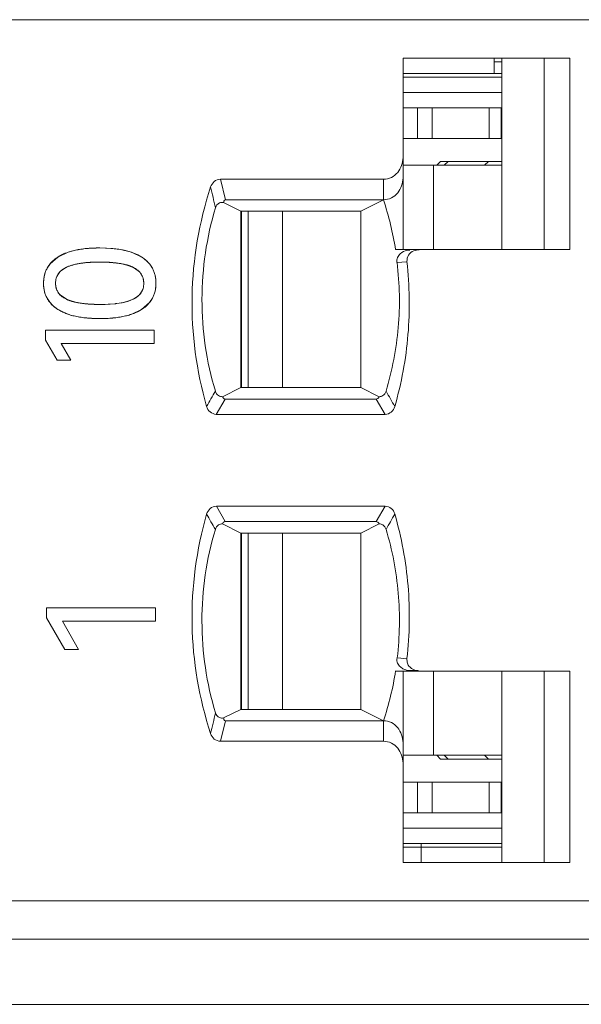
# Model space of a CAD drawing. Header units: millimetres. Extents: x 0 to 427, y 0 to 299.
# Tile 25 of 54: x 146 to 153, y 225 to 238. Entities that reach past the tile are written whole.
import ezdxf

# ---------------------------------------------------------------- set-up
doc = ezdxf.new("R2010")
doc.units = ezdxf.units.MM
doc.header["$LTSCALE"] = 23.1
doc.header["$MEASUREMENT"] = 0
doc.layers.get('0').update_dxf_attribs({"lineweight": 18})
for name, color, linetype in [('1_20', 7, 'Continuous'), ('1_27', 7, 'Continuous'), ('1_32', 7, 'Continuous'), ('1_48', 7, 'Continuous'), ('1_49', 7, 'Continuous'), ('1_6', 7, 'Continuous')]:
    doc.layers.add(name, color=color, linetype=linetype)

msp = doc.modelspace()

# ---------------------------------------------------------------- linework, layer by layer
at = {"color": 0, "linetype": 'Continuous', "lineweight": 0}
for p, q in [((146.426, 234.517), (146.544, 234.571)), ((146.544, 234.571), (146.639, 234.597)), ((146.746, 234.615), (146.809, 234.621)), ((146.959, 234.627), (147.101, 234.621)), ((147.101, 234.621), (147.226, 234.606)), ((147.226, 234.606), (147.371, 234.571)), ((147.371, 234.571), (147.505, 234.507)), ((146.27, 234.362), (146.309, 234.419)), ((146.309, 234.419), (146.41, 234.507)), ((146.709, 234.426), (146.666, 234.419)), ((147.215, 234.425), (147.095, 234.438)), ((147.383, 234.378), (147.249, 234.419)), ((147.609, 234.414), (147.644, 234.362)), ((146.433, 234.309), (146.397, 234.253)), ((147.47, 234.319), (147.383, 234.378)), ((147.516, 234.249), (147.479, 234.309)), ((146.396, 234.08), (146.433, 234.02)), ((146.443, 234.011), (146.53, 233.953)), ((147.479, 234.02), (147.515, 234.077)), ((146.305, 233.917), (146.27, 233.969)), ((146.53, 233.953), (146.666, 233.912)), ((146.7, 233.906), (146.853, 233.892)), ((146.959, 233.889), (147.066, 233.892)), ((147.066, 233.892), (147.156, 233.899)), ((147.165, 233.9), (147.248, 233.912)), ((147.605, 233.913), (147.504, 233.824)), ((147.644, 233.969), (147.605, 233.913)), ((146.54, 233.763), (146.411, 233.824)), ((147.504, 233.824), (147.375, 233.763)), ((146.247, 233.555), (147.669, 233.555)), ((146.247, 233.423), (146.247, 233.555)), ((147.669, 233.555), (147.669, 233.381)), ((146.247, 233.423), (146.4, 233.16)), ((147.669, 233.381), (146.454, 233.381)), ((146.58, 233.16), (146.454, 233.381)), ((146.454, 233.381), (146.536, 233.238)), ((146.58, 233.16), (146.4, 233.16)), ((146.262, 229.93), (147.684, 229.93)), ((146.262, 229.798), (146.262, 229.93)), ((147.684, 229.93), (147.684, 229.755)), ((146.262, 229.798), (146.503, 229.385)), ((147.684, 229.755), (146.47, 229.755)), ((146.681, 229.385), (146.47, 229.755)), ((146.681, 229.385), (146.503, 229.385))]:
    msp.add_line(p, q, dxfattribs=at)
at = {"color": 7, "linetype": 'Continuous', "lineweight": 0}
msp.add_line((112.968, 224.755), (209.565, 224.755), dxfattribs=at)
at = {"color": 0, "linetype": 'Continuous', "lineweight": 0}
for centre, radius, start, end in [((146.685, 234.083), 0.506, 120.8123, 122.9786), ((146.878, 233.494), 1.128, 100.4297, 102.2039), ((146.892, 233.419), 1.205, 98.7207, 100.4288), ((146.906, 233.324), 1.301, 97.0556, 98.7193), ((146.937, 233.024), 1.602, 93.9832, 94.6147), ((146.943, 232.941), 1.686, 92.9935, 93.9798), ((146.948, 232.858), 1.768, 92.582, 92.9978), ((146.952, 232.758), 1.868, 91.5663, 92.5763), ((146.955, 232.651), 1.975, 91.2389, 91.5723), ((146.958, 232.493), 2.134, 89.9798, 91.2264), ((146.918, 232.986), 1.455, 93.7904, 98.2457), ((146.936, 232.74), 1.702, 92.8203, 93.8594), ((146.942, 232.631), 1.811, 92.5481, 92.8278), ((146.946, 232.529), 1.913, 91.8281, 92.5438), ((146.95, 232.413), 2.029, 91.5611, 91.8322), ((146.954, 232.257), 2.185, 90.7753, 91.5544), ((146.958, 231.947), 2.495, 89.9847, 90.7729), ((146.959, 231.974), 2.468, 89.1449, 90.007), ((146.962, 232.207), 2.235, 88.9313, 89.1331), ((146.965, 232.364), 2.078, 88.168, 88.9378), ((146.969, 232.499), 1.943, 87.9423, 88.1615), ((146.974, 232.611), 1.831, 87.145, 87.9477), ((146.98, 232.743), 1.699, 86.4985, 87.1424), ((146.985, 232.822), 1.619, 86.1034, 86.4963), ((147.057, 233.397), 1.04, 79.3864, 81.2901), ((146.601, 234.158), 0.226, 133.4213, 137.78), ((147.313, 234.161), 0.222, 41.7823, 45.1357), ((146.586, 234.174), 0.204, 157.3564, 163.7998), ((147.323, 234.174), 0.207, 15.9707, 21.3819), ((146.585, 234.155), 0.203, 196.2296, 201.8052), ((146.597, 234.17), 0.222, 222.3857, 225.856), ((147.313, 234.17), 0.223, 313.4262, 317.8156), ((147.326, 234.155), 0.204, 337.4474, 343.9057), ((146.859, 234.968), 1.073, 259.6619, 261.4914), ((146.944, 235.771), 1.881, 267.2073, 267.9067), ((146.948, 235.874), 1.984, 267.9032, 268.1876), ((146.953, 236.036), 2.147, 268.197, 269.148), ((146.958, 236.361), 2.472, 269.1492, 270.0238), ((147.002, 235.318), 1.428, 276.2106, 276.5881), ((146.958, 235.798), 2.093, 268.8843, 270.0162), ((146.959, 235.783), 2.078, 269.9951, 271.2426)]:
    msp.add_arc(centre, radius, start, end, dxfattribs=at)
for points, knots in [([(146.959, 234.627), (146.929, 234.627), (146.87, 234.625), (146.787, 234.62), (146.723, 234.612), (146.675, 234.604), (146.64, 234.597), (146.606, 234.589), (146.574, 234.58), (146.543, 234.57), (146.518, 234.561), (146.499, 234.554), (146.486, 234.548), (146.472, 234.542), (146.461, 234.536), (146.452, 234.532), (146.446, 234.528), (146.44, 234.525), (146.434, 234.522), (146.428, 234.519), (146.424, 234.516), (146.421, 234.514), (146.418, 234.513), (146.416, 234.511), (146.414, 234.51), (146.413, 234.509), (146.412, 234.509), (146.411, 234.508), (146.41, 234.508), (146.41, 234.507), (146.41, 234.507), (146.41, 234.507), (146.41, 234.507)], [0, 0, 0, 0, 0.125, 0.25, 0.375, 0.4375, 0.5, 0.5625, 0.625, 0.6875, 0.75, 0.78125, 0.8125, 0.84375, 0.875, 0.890625, 0.90625, 0.921875, 0.9375, 0.953125, 0.960938, 0.96875, 0.976563, 0.984375, 0.988281, 0.992188, 0.994141, 0.996094, 0.998047, 0.999024, 0.999512, 1, 1, 1, 1]), ([(146.41, 234.507), (146.394, 234.497), (146.365, 234.476), (146.327, 234.442), (146.301, 234.41), (146.282, 234.383), (146.27, 234.362), (146.259, 234.34), (146.249, 234.318), (146.241, 234.294), (146.236, 234.274), (146.232, 234.257), (146.23, 234.245), (146.228, 234.232), (146.227, 234.221), (146.226, 234.212), (146.225, 234.206), (146.225, 234.199), (146.224, 234.192), (146.224, 234.187), (146.224, 234.182), (146.224, 234.179), (146.223, 234.176), (146.223, 234.173), (146.223, 234.172), (146.223, 234.17), (146.223, 234.169), (146.223, 234.167), (146.223, 234.167), (146.223, 234.166), (146.223, 234.166), (146.223, 234.165), (146.223, 234.165), (146.223, 234.165), (146.223, 234.165), (146.223, 234.165)], [0, 0, 0, 0, 0.125, 0.25, 0.375, 0.4375, 0.5, 0.5625, 0.625, 0.6875, 0.75, 0.78125, 0.8125, 0.843751, 0.875001, 0.890626, 0.906251, 0.921876, 0.937501, 0.953126, 0.960938, 0.968751, 0.976563, 0.980469, 0.984376, 0.988282, 0.992188, 0.994141, 0.996094, 0.997071, 0.998047, 0.999024, 0.999512, 0.999756, 1, 1, 1, 1]), ([(146.666, 234.419), (146.617, 234.41), (146.539, 234.388), (146.468, 234.343), (146.445, 234.322)], [0, 0, 0, 0, 0.617299, 1, 1, 1, 1]), ([(146.523, 234.374), (146.535, 234.38), (146.56, 234.391), (146.603, 234.404), (146.643, 234.414), (146.677, 234.421), (146.703, 234.425), (146.731, 234.429), (146.76, 234.433), (146.79, 234.436), (146.816, 234.438), (146.838, 234.439), (146.854, 234.44), (146.871, 234.441), (146.885, 234.441), (146.896, 234.441), (146.905, 234.442), (146.914, 234.442), (146.923, 234.442), (146.93, 234.442), (146.936, 234.442), (146.941, 234.442), (146.944, 234.442), (146.947, 234.442), (146.95, 234.442), (146.952, 234.442), (146.954, 234.442), (146.955, 234.442), (146.956, 234.442), (146.957, 234.442), (146.958, 234.442), (146.958, 234.442), (146.958, 234.442), (146.959, 234.442), (146.959, 234.442), (146.959, 234.442)], [0, 0, 0, 0, 0.125, 0.25, 0.375, 0.4375, 0.5, 0.5625, 0.625, 0.6875, 0.75, 0.78125, 0.8125, 0.84375, 0.875, 0.890625, 0.90625, 0.921875, 0.9375, 0.953125, 0.960938, 0.96875, 0.976563, 0.980469, 0.984375, 0.988282, 0.992188, 0.994141, 0.996094, 0.997071, 0.998047, 0.999024, 0.999512, 0.999756, 1, 1, 1, 1]), ([(146.959, 234.442), (146.983, 234.442), (147.03, 234.441), (147.096, 234.438), (147.147, 234.434), (147.185, 234.429), (147.212, 234.425), (147.239, 234.421), (147.264, 234.416), (147.288, 234.41), (147.307, 234.405), (147.322, 234.401), (147.332, 234.397), (147.343, 234.394), (147.353, 234.39), (147.361, 234.387), (147.368, 234.384), (147.372, 234.382), (147.376, 234.381), (147.379, 234.379), (147.382, 234.378), (147.384, 234.377), (147.386, 234.377), (147.387, 234.376), (147.388, 234.375), (147.389, 234.375), (147.389, 234.375), (147.39, 234.375), (147.39, 234.374), (147.39, 234.374), (147.39, 234.374), (147.39, 234.374)], [0, 0, 0, 0, 0.125, 0.25, 0.375, 0.4375, 0.5, 0.5625, 0.625, 0.6875, 0.75, 0.78125, 0.8125, 0.84375, 0.875, 0.90625, 0.921875, 0.9375, 0.953125, 0.960938, 0.96875, 0.976563, 0.984375, 0.988282, 0.992188, 0.994141, 0.996094, 0.998047, 0.999024, 0.999512, 1, 1, 1, 1]), ([(147.69, 234.165), (147.69, 234.183), (147.688, 234.219), (147.68, 234.27), (147.668, 234.31), (147.655, 234.34), (147.644, 234.362), (147.632, 234.383), (147.618, 234.403), (147.603, 234.423), (147.589, 234.438), (147.577, 234.45), (147.568, 234.459), (147.558, 234.467), (147.55, 234.474), (147.543, 234.48), (147.538, 234.484), (147.533, 234.488), (147.527, 234.492), (147.523, 234.495), (147.519, 234.498), (147.516, 234.5), (147.514, 234.501), (147.512, 234.502), (147.511, 234.503), (147.509, 234.504), (147.508, 234.505), (147.507, 234.506), (147.506, 234.506), (147.506, 234.506), (147.506, 234.507), (147.505, 234.507), (147.505, 234.507), (147.505, 234.507), (147.505, 234.507), (147.505, 234.507)], [0, 0, 0, 0, 0.125, 0.25, 0.375, 0.4375, 0.5, 0.5625, 0.625, 0.6875, 0.750001, 0.781251, 0.812501, 0.843751, 0.875001, 0.890626, 0.906251, 0.921876, 0.937501, 0.953126, 0.960938, 0.968751, 0.976563, 0.980469, 0.984376, 0.988282, 0.992188, 0.994141, 0.996094, 0.997071, 0.998048, 0.999024, 0.999512, 0.999757, 1, 1, 1, 1]), ([(146.223, 234.165), (146.223, 234.2), (146.228, 234.249), (146.242, 234.295), (146.246, 234.308)], [0, 0, 0, 0, 0.728466, 1, 1, 1, 1]), ([(146.38, 234.165), (146.38, 234.177), (146.382, 234.199), (146.389, 234.231), (146.398, 234.256), (146.408, 234.275), (146.416, 234.288), (146.425, 234.301), (146.436, 234.313), (146.448, 234.325), (146.458, 234.334), (146.468, 234.341), (146.475, 234.346), (146.482, 234.351), (146.488, 234.355), (146.494, 234.359), (146.498, 234.361), (146.502, 234.363), (146.506, 234.365), (146.509, 234.367), (146.512, 234.369), (146.514, 234.37), (146.516, 234.371), (146.518, 234.372), (146.519, 234.372), (146.52, 234.373), (146.521, 234.373), (146.522, 234.373), (146.522, 234.374), (146.522, 234.374), (146.523, 234.374), (146.523, 234.374), (146.523, 234.374), (146.523, 234.374), (146.523, 234.374), (146.523, 234.374)], [0, 0, 0, 0, 0.125, 0.25, 0.375, 0.4375, 0.5, 0.5625, 0.625, 0.687501, 0.750001, 0.781251, 0.812501, 0.843751, 0.875001, 0.890626, 0.906251, 0.921876, 0.937501, 0.953126, 0.960938, 0.968751, 0.976563, 0.980469, 0.984376, 0.988282, 0.992188, 0.994141, 0.996094, 0.997071, 0.998048, 0.999024, 0.999512, 0.999757, 1, 1, 1, 1]), ([(147.39, 234.374), (147.402, 234.369), (147.424, 234.357), (147.453, 234.336), (147.473, 234.317), (147.487, 234.301), (147.496, 234.288), (147.504, 234.275), (147.511, 234.261), (147.518, 234.246), (147.522, 234.234), (147.524, 234.223), (147.526, 234.215), (147.528, 234.207), (147.529, 234.2), (147.529, 234.195), (147.53, 234.191), (147.53, 234.186), (147.531, 234.182), (147.531, 234.179), (147.531, 234.176), (147.531, 234.174), (147.531, 234.172), (147.531, 234.17), (147.531, 234.169), (147.531, 234.168), (147.531, 234.167), (147.531, 234.166), (147.531, 234.166), (147.531, 234.166), (147.531, 234.165), (147.531, 234.165), (147.531, 234.165), (147.531, 234.165), (147.531, 234.165), (147.531, 234.165)], [0, 0, 0, 0, 0.125, 0.25, 0.375, 0.4375, 0.5, 0.5625, 0.625, 0.6875, 0.75, 0.78125, 0.8125, 0.843751, 0.875001, 0.890626, 0.906251, 0.921876, 0.937501, 0.953126, 0.960938, 0.968751, 0.976563, 0.980469, 0.984376, 0.988282, 0.992188, 0.994141, 0.996094, 0.997071, 0.998047, 0.999024, 0.999512, 0.999756, 1, 1, 1, 1]), ([(147.668, 234.308), (147.672, 234.295), (147.685, 234.249), (147.69, 234.2), (147.69, 234.165)], [0, 0, 0, 0, 0.271412, 1, 1, 1, 1]), ([(146.223, 234.165), (146.223, 234.146), (146.225, 234.11), (146.234, 234.06), (146.246, 234.021), (146.259, 233.991), (146.27, 233.969), (146.282, 233.948), (146.296, 233.928), (146.312, 233.909), (146.326, 233.893), (146.338, 233.881), (146.347, 233.873), (146.357, 233.864), (146.365, 233.857), (146.372, 233.852), (146.377, 233.847), (146.382, 233.843), (146.388, 233.84), (146.393, 233.836), (146.396, 233.834), (146.399, 233.832), (146.401, 233.83), (146.403, 233.829), (146.405, 233.828), (146.406, 233.827), (146.407, 233.826), (146.408, 233.826), (146.409, 233.825), (146.409, 233.825), (146.41, 233.825), (146.41, 233.825), (146.41, 233.824), (146.41, 233.824), (146.411, 233.824), (146.411, 233.824)], [0, 0, 0, 0, 0.125, 0.25, 0.375, 0.4375, 0.5, 0.5625, 0.625, 0.687501, 0.750001, 0.781251, 0.812501, 0.843751, 0.875001, 0.890626, 0.906251, 0.921876, 0.937501, 0.953126, 0.960938, 0.968751, 0.976563, 0.980469, 0.984376, 0.988282, 0.992188, 0.994141, 0.996095, 0.997071, 0.998048, 0.999024, 0.999512, 0.999757, 1, 1, 1, 1]), ([(146.246, 234.023), (146.242, 234.035), (146.228, 234.081), (146.223, 234.13), (146.223, 234.165)], [0, 0, 0, 0, 0.272028, 1, 1, 1, 1]), ([(146.389, 234.231), (146.383, 234.209), (146.378, 234.165), (146.383, 234.12), (146.389, 234.099)], [0, 0, 0, 0, 0.500209, 1, 1, 1, 1]), ([(146.523, 233.956), (146.511, 233.962), (146.489, 233.974), (146.46, 233.994), (146.44, 234.013), (146.425, 234.029), (146.416, 234.042), (146.408, 234.055), (146.4, 234.069), (146.394, 234.083), (146.39, 234.096), (146.387, 234.106), (146.385, 234.114), (146.384, 234.122), (146.383, 234.129), (146.382, 234.135), (146.382, 234.139), (146.381, 234.143), (146.381, 234.147), (146.381, 234.151), (146.381, 234.154), (146.381, 234.156), (146.381, 234.158), (146.381, 234.159), (146.381, 234.16), (146.38, 234.161), (146.38, 234.162), (146.38, 234.163), (146.38, 234.164), (146.38, 234.164), (146.38, 234.164), (146.38, 234.164), (146.38, 234.165), (146.38, 234.165), (146.38, 234.165), (146.38, 234.165)], [0, 0, 0, 0, 0.125, 0.25, 0.375, 0.4375, 0.5, 0.5625, 0.625, 0.6875, 0.75, 0.78125, 0.8125, 0.843751, 0.875001, 0.890626, 0.906251, 0.921876, 0.937501, 0.953126, 0.960938, 0.968751, 0.976563, 0.980469, 0.984376, 0.988282, 0.992188, 0.994141, 0.996094, 0.997071, 0.998047, 0.999024, 0.999512, 0.999756, 1, 1, 1, 1]), ([(147.531, 234.165), (147.531, 234.153), (147.53, 234.13), (147.523, 234.098), (147.514, 234.074), (147.504, 234.055), (147.496, 234.042), (147.486, 234.029), (147.476, 234.017), (147.464, 234.005), (147.454, 233.996), (147.445, 233.989), (147.438, 233.984), (147.43, 233.979), (147.424, 233.975), (147.419, 233.972), (147.415, 233.969), (147.411, 233.967), (147.407, 233.965), (147.403, 233.963), (147.4, 233.961), (147.398, 233.96), (147.396, 233.959), (147.395, 233.959), (147.394, 233.958), (147.393, 233.958), (147.392, 233.957), (147.391, 233.957), (147.391, 233.957), (147.39, 233.957), (147.39, 233.956), (147.39, 233.956), (147.39, 233.956), (147.39, 233.956), (147.389, 233.956), (147.389, 233.956)], [0, 0, 0, 0, 0.125, 0.25, 0.375, 0.4375, 0.5, 0.5625, 0.625, 0.6875, 0.750001, 0.781251, 0.812501, 0.843751, 0.875001, 0.890626, 0.906251, 0.921876, 0.937501, 0.953126, 0.960938, 0.968751, 0.976563, 0.980469, 0.984376, 0.988282, 0.992188, 0.994141, 0.996094, 0.997071, 0.998048, 0.999024, 0.999512, 0.999757, 1, 1, 1, 1]), ([(147.504, 233.824), (147.52, 233.834), (147.549, 233.855), (147.586, 233.89), (147.613, 233.921), (147.632, 233.948), (147.644, 233.969), (147.655, 233.991), (147.664, 234.013), (147.672, 234.036), (147.678, 234.056), (147.681, 234.073), (147.684, 234.085), (147.686, 234.098), (147.687, 234.109), (147.688, 234.118), (147.689, 234.124), (147.689, 234.131), (147.689, 234.137), (147.69, 234.143), (147.69, 234.148), (147.69, 234.151), (147.69, 234.154), (147.69, 234.156), (147.69, 234.158), (147.69, 234.16), (147.69, 234.161), (147.69, 234.162), (147.69, 234.163), (147.69, 234.163), (147.69, 234.164), (147.69, 234.164), (147.69, 234.164), (147.69, 234.165), (147.69, 234.165), (147.69, 234.165)], [0, 0, 0, 0, 0.125, 0.25, 0.375, 0.4375, 0.5, 0.5625, 0.625, 0.6875, 0.75, 0.78125, 0.812501, 0.843751, 0.875001, 0.890626, 0.906251, 0.921876, 0.937501, 0.953126, 0.960938, 0.968751, 0.976563, 0.980469, 0.984376, 0.988282, 0.992188, 0.994141, 0.996094, 0.997071, 0.998047, 0.999024, 0.999512, 0.999756, 1, 1, 1, 1]), ([(147.522, 234.099), (147.528, 234.12), (147.534, 234.165), (147.528, 234.209), (147.522, 234.231)], [0, 0, 0, 0, 0.49982, 1, 1, 1, 1]), ([(147.69, 234.165), (147.69, 234.13), (147.685, 234.081), (147.672, 234.035), (147.668, 234.023)], [0, 0, 0, 0, 0.728104, 1, 1, 1, 1]), ([(147.248, 233.912), (147.296, 233.921), (147.374, 233.942), (147.444, 233.987), (147.467, 234.008)], [0, 0, 0, 0, 0.61694, 1, 1, 1, 1]), ([(146.959, 233.889), (146.934, 233.889), (146.887, 233.89), (146.821, 233.893), (146.77, 233.897), (146.731, 233.902), (146.703, 233.906), (146.677, 233.91), (146.651, 233.915), (146.627, 233.921), (146.608, 233.926), (146.593, 233.93), (146.582, 233.933), (146.571, 233.937), (146.561, 233.94), (146.553, 233.944), (146.546, 233.946), (146.542, 233.948), (146.538, 233.95), (146.535, 233.951), (146.532, 233.952), (146.53, 233.953), (146.528, 233.954), (146.527, 233.955), (146.526, 233.955), (146.525, 233.955), (146.524, 233.956), (146.524, 233.956), (146.524, 233.956), (146.523, 233.956), (146.523, 233.956), (146.523, 233.956)], [0, 0, 0, 0, 0.125, 0.25, 0.375, 0.4375, 0.5, 0.5625, 0.625, 0.6875, 0.75, 0.78125, 0.8125, 0.84375, 0.875, 0.90625, 0.921875, 0.9375, 0.953125, 0.960938, 0.96875, 0.976563, 0.984375, 0.988282, 0.992188, 0.994141, 0.996094, 0.998047, 0.999024, 0.999512, 1, 1, 1, 1]), ([(146.411, 233.824), (146.426, 233.814), (146.459, 233.796), (146.514, 233.771), (146.564, 233.754), (146.607, 233.742), (146.641, 233.735), (146.676, 233.728), (146.712, 233.721), (146.75, 233.716), (146.782, 233.713), (146.809, 233.711), (146.829, 233.709), (146.85, 233.708), (146.868, 233.707), (146.882, 233.706), (146.893, 233.706), (146.903, 233.706), (146.914, 233.705), (146.923, 233.705), (146.931, 233.705), (146.936, 233.705), (146.941, 233.705), (146.945, 233.705), (146.948, 233.705), (146.95, 233.705), (146.953, 233.705), (146.955, 233.705), (146.956, 233.705), (146.957, 233.705), (146.957, 233.705), (146.958, 233.705), (146.958, 233.705), (146.959, 233.705), (146.959, 233.705), (146.959, 233.705)], [0, 0, 0, 0, 0.125, 0.25, 0.375, 0.4375, 0.5, 0.5625, 0.625, 0.6875, 0.75, 0.78125, 0.8125, 0.84375, 0.875, 0.890625, 0.90625, 0.921875, 0.9375, 0.953125, 0.960938, 0.96875, 0.976563, 0.980469, 0.984375, 0.988282, 0.992188, 0.994141, 0.996094, 0.997071, 0.998047, 0.999024, 0.999512, 0.999756, 1, 1, 1, 1]), ([(146.917, 233.705), (146.875, 233.706), (146.782, 233.711), (146.655, 233.729), (146.573, 233.751), (146.54, 233.763)], [0, 0, 0, 0, 0.335077, 0.725345, 1, 1, 1, 1]), ([(146.959, 233.705), (146.989, 233.705), (147.047, 233.706), (147.128, 233.712), (147.192, 233.719), (147.24, 233.728), (147.275, 233.735), (147.308, 233.742), (147.34, 233.751), (147.371, 233.761), (147.395, 233.77), (147.414, 233.778), (147.428, 233.784), (147.442, 233.79), (147.453, 233.795), (147.461, 233.8), (147.468, 233.803), (147.474, 233.806), (147.48, 233.81), (147.485, 233.813), (147.489, 233.815), (147.492, 233.817), (147.495, 233.818), (147.497, 233.82), (147.498, 233.821), (147.5, 233.821), (147.501, 233.822), (147.502, 233.823), (147.503, 233.823), (147.503, 233.824), (147.504, 233.824), (147.504, 233.824), (147.504, 233.824), (147.504, 233.824)], [0, 0, 0, 0, 0.125, 0.25, 0.375, 0.4375, 0.5, 0.5625, 0.625, 0.6875, 0.75, 0.78125, 0.8125, 0.84375, 0.875, 0.890625, 0.90625, 0.921875, 0.9375, 0.953125, 0.960938, 0.96875, 0.976563, 0.980469, 0.984375, 0.988281, 0.992188, 0.994141, 0.996094, 0.998047, 0.999024, 0.999512, 1, 1, 1, 1]), ([(147.375, 233.763), (147.343, 233.751), (147.261, 233.729), (147.136, 233.711), (147.045, 233.706), (147.004, 233.705)], [0, 0, 0, 0, 0.277731, 0.672213, 1, 1, 1, 1])]:
    msp.add_open_spline(points, degree=3, knots=knots, dxfattribs=at)
for points in [[(147.505, 234.507), (147.381, 234.587), (147.199, 234.627), (146.959, 234.627)], [(147.505, 234.507), (147.544, 234.482), (147.58, 234.45), (147.609, 234.414)], [(146.411, 233.824), (146.371, 233.849), (146.335, 233.881), (146.305, 233.917)], [(147.389, 233.956), (147.295, 233.912), (147.151, 233.889), (146.959, 233.889)]]:
    msp.add_open_spline(points, degree=3, dxfattribs=at)
at = {"layer": '1_20', "color": 7, "linetype": 'Continuous', "lineweight": 0}
for p, q in [((148.896, 228.605), (148.896, 230.905)), ((149.342, 230.905), (149.342, 228.605)), ((151.314, 228.005), (151.314, 229.105)), ((150.915, 228.005), (152.205, 228.005))]:
    msp.add_line(p, q, dxfattribs=at)
at = {"layer": '1_27', "color": 7, "linetype": 'Continuous', "lineweight": 0}
for p, q in [((152.105, 236.905), (152.105, 237.105)), ((152.205, 237.055), (152.105, 237.055)), ((152.205, 236.905), (150.915, 236.905)), ((150.915, 226.805), (152.205, 226.805)), ((151.15, 226.605), (151.15, 226.855))]:
    msp.add_line(p, q, dxfattribs=at)
at = {"layer": '1_32', "color": 7, "linetype": 'Continuous', "lineweight": 0}
for p, q in [((152.205, 235.705), (150.915, 235.705)), ((151.314, 234.605), (151.314, 235.705)), ((148.896, 232.805), (148.896, 235.105)), ((149.342, 235.105), (149.342, 232.805))]:
    msp.add_line(p, q, dxfattribs=at)
at = {"layer": '1_48', "color": 7, "linetype": 'Continuous', "lineweight": 0}
for p, q in [((150.915, 236.455), (152.205, 236.455)), ((151.103, 236.055), (151.103, 236.455)), ((151.296, 236.455), (151.296, 236.055)), ((152.04, 236.055), (152.04, 236.455)), ((152.197, 236.455), (152.197, 236.055)), ((150.915, 236.055), (152.205, 236.055)), ((148.805, 235.105), (148.805, 232.805))]:
    msp.add_line(p, q, dxfattribs=at)
at = {"layer": '1_49', "color": 7, "linetype": 'Continuous', "lineweight": 0}
for p, q in [((148.805, 230.905), (148.805, 228.605)), ((152.205, 227.655), (150.915, 227.655)), ((151.103, 227.255), (151.103, 227.655)), ((151.296, 227.655), (151.296, 227.255)), ((152.04, 227.255), (152.04, 227.655)), ((152.197, 227.255), (152.197, 227.655)), ((150.915, 227.255), (152.205, 227.255))]:
    msp.add_line(p, q, dxfattribs=at)
at = {"layer": '1_6', "color": 7, "linetype": 'Continuous', "lineweight": 0}
for p, q in [((205.072, 237.605), (137.387, 237.605)), ((150.915, 234.605), (150.915, 237.105)), ((150.915, 237.105), (153.094, 237.105)), ((152.205, 237.105), (152.205, 234.605)), ((152.757, 237.105), (152.757, 234.605)), ((153.094, 237.105), (153.094, 234.605)), ((150.915, 236.855), (152.205, 236.855)), ((152.205, 236.655), (150.915, 236.655)), ((151.355, 235.705), (151.405, 235.755)), ((152.205, 235.755), (151.405, 235.755)), ((151.503, 235.755), (151.454, 235.705)), ((151.98, 235.705), (152.029, 235.755)), ((148.596, 235.255), (148.531, 235.522)), ((148.531, 235.522), (150.66, 235.522)), ((150.66, 235.255), (150.66, 235.522)), ((148.798, 235.105), (148.573, 235.219)), ((148.596, 235.255), (150.66, 235.255)), ((150.66, 235.255), (150.363, 235.105)), ((148.797, 232.805), (148.797, 235.105)), ((148.797, 235.105), (150.363, 235.105)), ((150.363, 232.805), (150.363, 235.105)), ((150.818, 234.605), (151.114, 234.605)), ((151.055, 234.589), (151.108, 234.604)), ((151.108, 234.602), (151.126, 234.604)), ((153.094, 234.605), (151.119, 234.605)), ((150.964, 234.447), (150.836, 234.436)), ((148.557, 232.685), (148.798, 232.805)), ((150.363, 232.805), (148.797, 232.805)), ((150.363, 232.805), (150.603, 232.685)), ((148.477, 232.455), (148.595, 232.655)), ((150.565, 232.655), (148.595, 232.655)), ((150.565, 232.655), (150.682, 232.455)), ((150.682, 232.455), (148.477, 232.455)), ((148.595, 231.055), (148.479, 231.255)), ((148.479, 231.255), (150.682, 231.255)), ((150.682, 231.255), (150.565, 231.055)), ((148.595, 231.055), (150.565, 231.055)), ((148.797, 230.905), (148.557, 231.026)), ((150.603, 231.026), (150.363, 230.905)), ((148.797, 230.905), (148.797, 228.605)), ((148.797, 230.905), (150.363, 230.905)), ((150.363, 228.605), (150.363, 230.905)), ((150.969, 229.266), (150.841, 229.275)), ((150.818, 229.105), (153.094, 229.105)), ((150.915, 226.605), (150.915, 229.105)), ((150.975, 229.114), (151.004, 229.11)), ((151.004, 229.11), (151.006, 229.11)), ((151.005, 229.112), (151.109, 229.112)), ((151.123, 229.107), (151.108, 229.109)), ((152.205, 229.105), (152.205, 226.605)), ((152.757, 229.105), (152.757, 226.605)), ((153.094, 229.105), (153.094, 226.605)), ((148.573, 228.492), (148.797, 228.605)), ((150.363, 228.605), (148.797, 228.605)), ((150.363, 228.605), (150.66, 228.455)), ((148.531, 228.189), (148.596, 228.455)), ((150.66, 228.455), (148.596, 228.455)), ((150.66, 228.189), (150.66, 228.455)), ((150.66, 228.189), (148.531, 228.189)), ((151.405, 227.955), (151.355, 228.005)), ((151.454, 228.005), (151.503, 227.955)), ((152.029, 227.955), (151.98, 228.005)), ((151.405, 227.955), (152.205, 227.955)), ((150.915, 227.055), (152.205, 227.055)), ((152.205, 226.855), (150.915, 226.855)), ((153.094, 226.605), (150.915, 226.605)), ((137.387, 226.105), (205.072, 226.105)), ((137.045, 225.605), (206.663, 225.605))]:
    msp.add_line(p, q, dxfattribs=at)
for centre, radius, start, end in [((246.007, 258.483), 100.291, 193.29321, 193.45176), ((146.742, 233.96), 4.126, 8.9967, 18.2943), ((151.005, 234.403), 0.196, 89.9316, 101.2851), ((159.436, 226.35), 12.704, 149.713, 150.7483), ((141.811, 227.574), 10.284, 28.9803, 30.2625), ((158.715, 236.941), 11.87, 209.1853, 210.2939), ((141.688, 236.174), 10.41, 329.8992, 331.1692), ((146.742, 229.751), 4.127, 341.7063, 351.0037), ((245.065, 205.483), 99.315, 166.56453, 166.72466)]:
    msp.add_arc(centre, radius, start, end, dxfattribs=at)
for points, knots in [([(150.915, 235.809), (150.915, 235.739), (150.878, 235.629), (150.767, 235.54), (150.695, 235.522), (150.66, 235.522)], [0, 0, 0, 0, 0.496876, 0.748597, 1, 1, 1, 1]), ([(150.66, 235.255), (150.695, 235.255), (150.767, 235.273), (150.878, 235.363), (150.915, 235.473), (150.915, 235.542)], [0, 0, 0, 0, 0.251497, 0.503184, 1, 1, 1, 1]), ([(148.404, 235.422), (148.253, 234.963), (148.089, 233.995), (148.218, 233.022), (148.352, 232.558)], [0, 0, 0, 0, 0.5, 1, 1, 1, 1]), ([(148.531, 235.522), (148.503, 235.522), (148.445, 235.501), (148.412, 235.449), (148.404, 235.422)], [0, 0, 0, 0, 0.498571, 1, 1, 1, 1]), ([(148.468, 235.152), (148.475, 235.178), (148.507, 235.22), (148.555, 235.222), (148.573, 235.219)], [0, 0, 0, 0, 0.591555, 1, 1, 1, 1]), ([(148.596, 235.255), (148.588, 235.254), (148.576, 235.24), (148.574, 235.225), (148.573, 235.219)], [0, 0, 0, 0, 0.572011, 1, 1, 1, 1]), ([(148.466, 232.757), (148.35, 233.144), (148.231, 233.955), (148.352, 234.766), (148.468, 235.152)], [0, 0, 0, 0, 0.499974, 1, 1, 1, 1]), ([(150.836, 234.436), (150.833, 234.458), (150.838, 234.502), (150.884, 234.564), (150.934, 234.588), (150.967, 234.595)], [0, 0, 0, 0, 0.30085, 0.557051, 1, 1, 1, 1]), ([(150.967, 234.448), (150.965, 234.477), (150.977, 234.54), (151.029, 234.577), (151.055, 234.589)], [0, 0, 0, 0, 0.498785, 1, 1, 1, 1]), ([(150.838, 234.436), (150.854, 234.295), (150.875, 234.013), (150.855, 233.448), (150.774, 233.028), (150.694, 232.757)], [0, 0, 0, 0, 0.250131, 0.50023, 1, 1, 1, 1]), ([(150.808, 232.557), (150.895, 232.863), (151.012, 233.492), (151.001, 234.132), (150.967, 234.448)], [0, 0, 0, 0, 0.500023, 1, 1, 1, 1]), ([(148.557, 232.685), (148.54, 232.686), (148.499, 232.697), (148.473, 232.734), (148.466, 232.757)], [0, 0, 0, 0, 0.417744, 1, 1, 1, 1]), ([(150.694, 232.757), (150.687, 232.734), (150.661, 232.697), (150.62, 232.686), (150.603, 232.685)], [0, 0, 0, 0, 0.583939, 1, 1, 1, 1]), ([(148.595, 232.655), (148.585, 232.655), (148.567, 232.664), (148.56, 232.679), (148.557, 232.685)], [0, 0, 0, 0, 0.625346, 1, 1, 1, 1]), ([(150.565, 232.655), (150.572, 232.655), (150.589, 232.66), (150.599, 232.676), (150.603, 232.685)], [0, 0, 0, 0, 0.401074, 1, 1, 1, 1]), ([(148.352, 232.558), (148.36, 232.531), (148.391, 232.479), (148.449, 232.456), (148.477, 232.455)], [0, 0, 0, 0, 0.500965, 1, 1, 1, 1]), ([(150.682, 232.455), (150.71, 232.456), (150.768, 232.478), (150.8, 232.53), (150.808, 232.557)], [0, 0, 0, 0, 0.499191, 1, 1, 1, 1]), ([(148.479, 231.255), (148.45, 231.255), (148.392, 231.232), (148.36, 231.18), (148.352, 231.153)], [0, 0, 0, 0, 0.499144, 1, 1, 1, 1]), ([(150.808, 231.155), (150.799, 231.182), (150.768, 231.233), (150.71, 231.255), (150.682, 231.255)], [0, 0, 0, 0, 0.501026, 1, 1, 1, 1]), ([(148.352, 231.153), (148.218, 230.689), (148.089, 229.715), (148.253, 228.747), (148.404, 228.288)], [0, 0, 0, 0, 0.5, 1, 1, 1, 1]), ([(148.595, 231.055), (148.585, 231.055), (148.567, 231.047), (148.56, 231.032), (148.557, 231.026)], [0, 0, 0, 0, 0.625369, 1, 1, 1, 1]), ([(150.565, 231.055), (150.572, 231.055), (150.589, 231.05), (150.599, 231.035), (150.603, 231.026)], [0, 0, 0, 0, 0.40183, 1, 1, 1, 1]), ([(150.967, 229.267), (151.002, 229.582), (151.012, 230.221), (150.895, 230.85), (150.808, 231.155)], [0, 0, 0, 0, 0.499974, 1, 1, 1, 1]), ([(148.468, 228.558), (148.351, 228.945), (148.231, 229.756), (148.35, 230.567), (148.466, 230.954)], [0, 0, 0, 0, 0.5, 1, 1, 1, 1]), ([(148.466, 230.954), (148.473, 230.976), (148.499, 231.014), (148.54, 231.025), (148.557, 231.026)], [0, 0, 0, 0, 0.583737, 1, 1, 1, 1]), ([(150.603, 231.026), (150.62, 231.025), (150.661, 231.014), (150.687, 230.976), (150.694, 230.954)], [0, 0, 0, 0, 0.417911, 1, 1, 1, 1]), ([(150.694, 230.954), (150.775, 230.683), (150.882, 230.124), (150.872, 229.555), (150.84, 229.275)], [0, 0, 0, 0, 0.500019, 1, 1, 1, 1]), ([(150.84, 229.275), (150.833, 229.265), (150.834, 229.239), (150.846, 229.198), (150.877, 229.157), (150.924, 229.126), (150.958, 229.118), (150.975, 229.114)], [0, 0, 0, 0, 0.150842, 0.297456, 0.552713, 0.781106, 1, 1, 1, 1]), ([(151.002, 229.159), (150.988, 229.173), (150.967, 229.207), (150.966, 229.247), (150.967, 229.267)], [0, 0, 0, 0, 0.499957, 1, 1, 1, 1]), ([(148.573, 228.492), (148.555, 228.489), (148.506, 228.491), (148.475, 228.533), (148.468, 228.558)], [0, 0, 0, 0, 0.410182, 1, 1, 1, 1]), ([(148.573, 228.492), (148.574, 228.486), (148.576, 228.471), (148.588, 228.456), (148.596, 228.455)], [0, 0, 0, 0, 0.428267, 1, 1, 1, 1]), ([(150.915, 228.168), (150.915, 228.238), (150.878, 228.348), (150.767, 228.438), (150.695, 228.456), (150.66, 228.455)], [0, 0, 0, 0, 0.496875, 0.748597, 1, 1, 1, 1]), ([(148.404, 228.288), (148.412, 228.261), (148.445, 228.21), (148.503, 228.189), (148.531, 228.189)], [0, 0, 0, 0, 0.50159, 1, 1, 1, 1]), ([(150.66, 228.189), (150.695, 228.189), (150.767, 228.171), (150.878, 228.081), (150.915, 227.971), (150.915, 227.902)], [0, 0, 0, 0, 0.251498, 0.503184, 1, 1, 1, 1])]:
    msp.add_open_spline(points, degree=3, knots=knots, dxfattribs=at)
msp.add_open_spline([(151.108, 229.107), (151.069, 229.11), (151.029, 229.13), (151.002, 229.159)], degree=3, dxfattribs=at)

doc.saveas('drawing.dxf')
